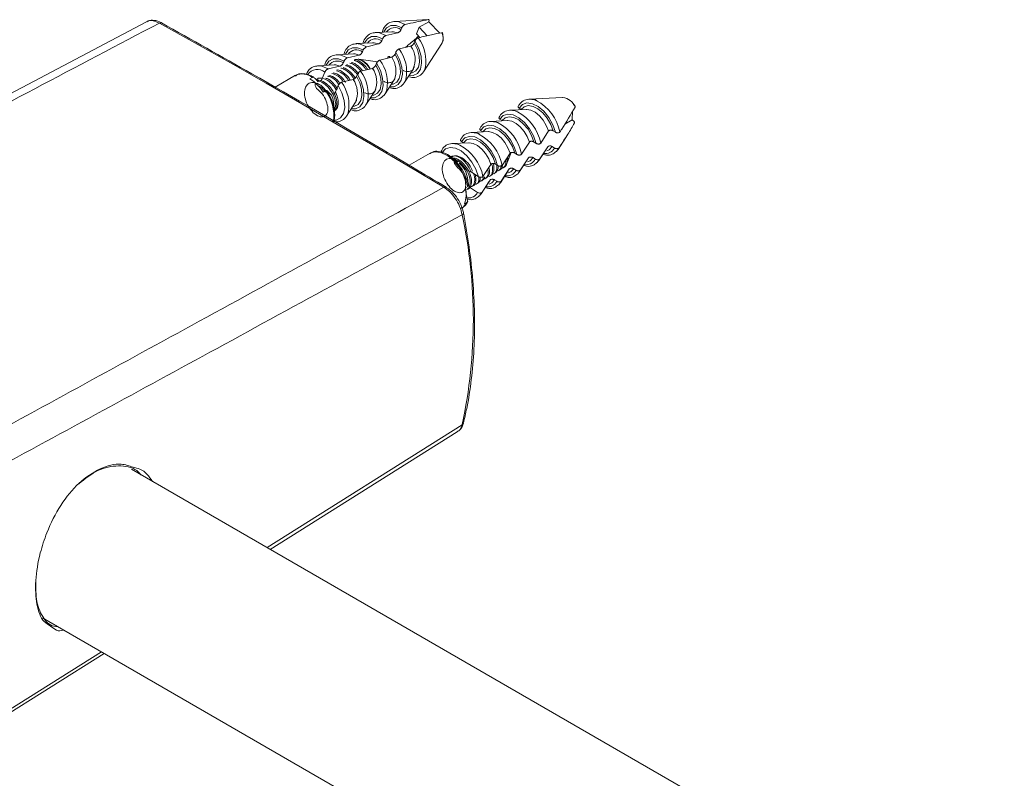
# Model space of a CAD drawing. Header units: millimetres. Extents: x 3623 to 4479, y 1534 to 2139.
# Tile 19 of 21: x 4210 to 4265, y 2044 to 2086. Entities that reach past the tile are written whole.
import ezdxf

# ---------------------------------------------------------------- set-up
doc = ezdxf.new("R2010")
doc.units = ezdxf.units.MM

# ---------------------------------------------------------------- blocks, each defined once
blk = doc.blocks.new('A$C0E9C483C')
at = {"color": 7, "linetype": 'Continuous', "lineweight": 15}
for p, q in [((59.21, 288.06), (6.07, 260.02)), ((90.27, 288.3), (86.56, 288.1)), ((89.27, 287.46), (90.33, 288.07)), ((90.32, 288.3), (90.27, 288.3)), ((90.33, 288.07), (90.34, 288.08)), ((91.57, 286.81), (90.33, 288.07)), ((86.27, 286.97), (84.44, 286.88)), ((86.91, 286.84), (85.61, 286.54)), ((87.36, 287.41), (87.28, 287.2)), ((89.27, 287.46), (88.97, 286.72)), ((90.18, 286.53), (89.27, 287.46)), ((84.15, 285.75), (82.32, 285.66)), ((85.24, 286.19), (85.15, 285.97)), ((88.74, 285.74), (88.82, 285.95)), ((88.97, 286.72), (89.35, 286.33)), ((83.12, 284.96), (83.03, 284.75)), ((84.79, 285.62), (83.49, 285.31)), ((86.62, 284.51), (86.7, 284.72)), ((87.07, 285.07), (88.37, 285.38)), ((89.76, 282.56), (91.78, 285.68)), ((82.03, 284.53), (80.2, 284.43)), ((81, 283.74), (80.91, 283.53)), ((82.66, 284.39), (81.36, 284.09)), ((84.69, 283.66), (82.63, 283.94)), ((84.95, 283.85), (86.25, 284.16)), ((79.91, 283.3), (78.08, 283.21)), ((78.88, 282.51), (78.59, 281.8)), ((80.54, 283.17), (79.24, 282.86)), ((82.83, 282.62), (84.13, 282.93)), ((84.5, 283.29), (84.58, 283.5)), ((87.64, 281.34), (88.64, 282.88)), ((75.65, 282.16), (73.39, 280.85)), ((75.74, 282.17), (75.62, 282.08)), ((77.49, 281.93), (77.23, 281.78)), ((80.7, 281.4), (82.01, 281.71)), ((82.37, 282.06), (82.46, 282.27)), ((85.52, 280.11), (86.52, 281.66)), ((78.69, 280.32), (78.95, 280.47)), ((79.08, 280.49), (79.62, 279.99)), ((80.05, 280.35), (80.34, 281.05)), ((83.4, 278.89), (84.39, 280.43)), ((79.94, 278.21), (79.83, 279.24)), ((81.27, 277.67), (82.27, 279.21)), ((105.11, 279.72), (101.41, 279.53)), ((101.12, 278.4), (99.29, 278.31)), ((100.55, 278.38), (100.31, 278.54)), ((106.15, 277.25), (106.21, 278.22)), ((99, 277.18), (97.17, 277.08)), ((98.43, 277.16), (98.18, 277.32)), ((105.36, 276.79), (106.15, 277.25)), ((106.24, 277.18), (106.15, 277.25)), ((96.88, 275.95), (95.04, 275.86)), ((96.3, 275.93), (96.06, 276.09)), ((103.56, 276.02), (102.69, 274.68)), ((104.31, 275.88), (104.07, 276.04)), ((94.18, 274.71), (93.94, 274.87)), ((104.61, 273.99), (105.45, 275.29)), ((94.76, 274.73), (92.92, 274.63)), ((101.44, 274.79), (100.57, 273.46)), ((102.19, 274.65), (101.94, 274.81)), ((102.49, 272.77), (103.33, 274.07)), ((102.59, 272.95), (103.46, 274.28)), ((103.97, 274.3), (104.21, 274.14)), ((104.71, 274.17), (104.43, 273.77)), ((90.5, 273.58), (88.18, 272.24)), ((93.53, 272.62), (92.73, 273.21)), ((99.31, 273.57), (98.44, 272.23)), ((99.02, 272.63), (99.44, 273.65)), ((99.1, 273.06), (99.02, 272.63)), ((100.06, 273.43), (99.82, 273.59)), ((100.36, 271.54), (101.21, 272.85)), ((100.46, 271.72), (101.34, 273.05)), ((101.85, 273.08), (102.09, 272.92)), ((102.59, 272.95), (102.31, 272.55)), ((97.19, 272.34), (96.32, 271.01)), ((97.94, 272.21), (97.7, 272.37)), ((97.84, 271.79), (97.8, 271.76)), ((98.24, 270.32), (99.09, 271.62)), ((98.34, 270.5), (99.22, 271.83)), ((99.73, 271.85), (99.96, 271.69)), ((100.46, 271.72), (100.19, 271.32)), ((95.82, 270.98), (95.01, 271.52)), ((96.22, 269.27), (97.1, 270.6)), ((97.61, 270.63), (97.84, 270.47)), ((98.34, 270.5), (98.07, 270.1)), ((94.65, 269.89), (94.39, 269.74)), ((94.63, 268.29), (94.41, 269.52)), ((94.56, 269.57), (94.7, 269.66)), ((94.93, 269.77), (95.72, 269.24)), ((96.12, 269.09), (96.97, 270.4)), ((96.22, 269.27), (95.95, 268.88)), ((94.28, 268), (94.54, 268.15)), ((72.84, 229.88), (93.48, 242.85)), ((374.3, 55.85), (57.55, 238.71)), ((47.74, 222.32), (361.05, 41.45)), ((41.25, 210.05), (54.54, 218.39))]:
    blk.add_line(p, q, dxfattribs=at)
at = {"color": 8, "linetype": 'Continuous', "lineweight": 15}
for p, q in [((72.5, 230.08), (94.03, 243.63)), ((49.27, 220.97), (48.66, 221.39)), ((41.77, 210.75), (54.22, 218.58))]:
    blk.add_line(p, q, dxfattribs=at)
at = {"color": 7, "linetype": 'Continuous', "lineweight": 15, "flags": 128}
for points in [[(92.01, 269.81), (88.09, 272.14), (84.17, 274.46), (80.24, 276.75), (76.32, 279.03), (72.4, 281.28), (68.47, 283.52), (64.55, 285.73), (60.63, 287.93)], [(86.56, 288.1), (87.02, 288.06), (87.73, 287.76)], [(84.44, 286.88), (84.9, 286.84), (85.61, 286.54)], [(82.32, 285.66), (82.77, 285.61), (83.49, 285.31)], [(80.2, 284.43), (80.65, 284.39), (81.36, 284.09)], [(83.86, 282.87), (83.49, 283.37), (83.02, 283.77), (82.54, 283.94), (82.16, 283.89)], [(78.08, 283.21), (78.53, 283.16), (79.24, 282.86)], [(89.94, 282.96), (89.89, 282.82), (89.76, 282.56)], [(87.82, 281.73), (87.77, 281.59), (87.64, 281.34)], [(85.7, 280.51), (85.65, 280.37), (85.52, 280.11)], [(79.83, 279.24), (79.76, 279.59), (79.62, 279.99)], [(83.58, 279.29), (83.53, 279.14), (83.4, 278.89)], [(101.41, 279.53), (102, 279.45), (102.24, 279.36)], [(99.29, 278.31), (99.88, 278.23), (100.12, 278.14)], [(104.31, 275.88), (104.03, 276.71), (103.59, 277.5), (103.03, 278.19), (102.41, 278.71), (101.77, 279.03), (101.17, 279.11), (100.67, 278.94), (100.31, 278.54)], [(100.55, 278.38), (100.88, 278.7), (101.32, 278.82), (101.84, 278.74), (102.39, 278.47), (102.93, 278.02), (103.42, 277.43), (103.8, 276.75), (104.07, 276.04)], [(103.56, 276.02), (103.31, 276.63), (102.97, 277.2), (102.55, 277.7), (102.09, 278.08), (101.61, 278.32), (101.17, 278.4), (101.12, 278.4)], [(81.46, 278.06), (81.41, 277.92), (81.27, 277.67)], [(97.17, 277.08), (97.76, 277), (98, 276.91)], [(102.19, 274.65), (101.9, 275.48), (101.47, 276.27), (100.91, 276.96), (100.29, 277.49), (99.65, 277.8), (99.05, 277.88), (98.55, 277.72), (98.18, 277.32)], [(98.43, 277.16), (98.76, 277.48), (99.2, 277.6), (99.72, 277.52), (100.27, 277.24), (100.81, 276.79), (101.29, 276.21), (101.68, 275.53), (101.94, 274.81)], [(101.44, 274.79), (101.19, 275.4), (100.85, 275.98), (100.43, 276.47), (99.97, 276.86), (99.49, 277.1), (99.04, 277.18), (99, 277.18)], [(100.06, 273.43), (99.78, 274.26), (99.35, 275.05), (98.79, 275.74), (98.17, 276.26), (97.53, 276.58), (96.93, 276.66), (96.43, 276.49), (96.06, 276.09)], [(96.3, 275.93), (96.64, 276.25), (97.08, 276.37), (97.6, 276.29), (98.15, 276.02), (98.69, 275.57), (99.17, 274.98), (99.56, 274.3), (99.82, 273.59)], [(99.31, 273.57), (99.07, 274.18), (98.73, 274.75), (98.31, 275.25), (97.84, 275.63), (97.37, 275.87), (96.92, 275.95), (96.88, 275.95)], [(97.94, 272.21), (97.66, 273.03), (97.23, 273.82), (96.67, 274.51), (96.05, 275.04), (95.41, 275.36), (94.81, 275.43), (94.31, 275.27), (93.94, 274.87)], [(94.18, 274.71), (94.52, 275.03), (94.96, 275.15), (95.48, 275.07), (96.03, 274.79), (96.57, 274.34), (97.05, 273.76), (97.44, 273.08), (97.7, 272.37)], [(95.04, 275.86), (95.64, 275.78), (95.88, 275.69)], [(95.82, 270.98), (95.54, 271.81), (95.1, 272.6), (94.55, 273.29), (93.92, 273.82), (93.29, 274.13), (92.69, 274.21), (92.19, 274.04), (91.82, 273.64)], [(92.92, 274.63), (93.51, 274.55), (93.76, 274.46)], [(97.19, 272.34), (96.95, 272.95), (96.61, 273.53), (96.19, 274.03), (95.72, 274.41), (95.25, 274.65), (94.8, 274.73), (94.76, 274.73)], [(98.97, 272.54), (98.98, 272.55), (99.08, 273.04)], [(92.25, 269.83), (92.25, 269.83), (92.26, 269.82)]]:
    blk.add_lwpolyline(points, dxfattribs=at)
at = {"color": 8, "linetype": 'Continuous', "lineweight": 15, "flags": 128}
for points in [[(87.36, 287.41), (86.73, 287.65), (86.16, 287.65), (85.69, 287.41), (85.38, 286.95), (85.37, 286.93)], [(86.91, 286.84), (86.45, 286.97), (86.27, 286.97)], [(85.24, 286.19), (84.61, 286.43), (84.04, 286.43), (83.57, 286.19), (83.26, 285.73), (83.25, 285.7)], [(84.79, 285.62), (84.33, 285.74), (84.15, 285.75)], [(88.14, 282.12), (88.61, 282.13), (89.09, 282.37), (89.42, 282.84), (89.55, 283.5), (89.5, 284.28), (89.24, 285.12), (88.82, 285.95)], [(88.74, 285.74), (89.09, 285.02), (89.29, 284.29), (89.33, 283.62), (89.21, 283.05), (88.93, 282.64), (88.52, 282.42), (88.32, 282.39)], [(83.12, 284.96), (82.49, 285.2), (81.91, 285.21), (81.45, 284.96), (81.14, 284.5), (81.13, 284.48)], [(86.02, 280.9), (86.49, 280.9), (86.97, 281.14), (87.3, 281.61), (87.43, 282.27), (87.37, 283.06), (87.12, 283.9), (86.7, 284.72)], [(81, 283.74), (80.37, 283.98), (79.79, 283.98), (79.33, 283.74), (79.01, 283.28), (79.01, 283.25)], [(82.66, 284.39), (82.21, 284.52), (82.03, 284.53)], [(86.62, 284.51), (86.96, 283.8), (87.17, 283.07), (87.21, 282.39), (87.09, 281.82), (86.81, 281.41), (86.4, 281.2), (86.2, 281.17)], [(80.54, 283.17), (80.08, 283.3), (79.91, 283.3)], [(83.9, 279.67), (84.37, 279.68), (84.85, 279.92), (85.17, 280.39), (85.31, 281.05), (85.25, 281.83), (85, 282.68), (84.58, 283.5)], [(84.5, 283.29), (84.84, 282.57), (85.05, 281.84), (85.09, 281.17), (84.97, 280.6), (84.69, 280.19), (84.28, 279.97), (84.08, 279.94)], [(78.11, 281.84), (78.26, 281.86), (78.59, 281.8)], [(81.78, 278.45), (82.25, 278.45), (82.73, 278.69), (83.05, 279.16), (83.19, 279.82), (83.13, 280.61), (82.88, 281.45), (82.46, 282.27)], [(82.37, 282.06), (82.72, 281.35), (82.93, 280.62), (82.97, 279.94), (82.85, 279.37), (82.57, 278.96), (82.16, 278.75), (81.96, 278.72)], [(79.89, 277.2), (80.13, 277.23), (80.61, 277.47), (80.93, 277.94), (81.07, 278.6), (81.01, 279.38), (80.76, 280.23), (80.34, 281.05)], [(80.05, 280.35), (80.24, 279.88), (80.34, 279.41), (80.35, 278.99), (80.26, 278.62), (80.09, 278.35), (79.93, 278.23)], [(103.97, 274.3), (103.64, 273.96), (103.35, 273.84)], [(94.65, 269.89), (94.34, 270.87), (93.84, 271.83), (93.18, 272.66), (92.44, 273.29), (91.68, 273.66), (90.97, 273.74), (90.5, 273.58)], [(92.75, 273.19), (92.88, 273.25), (93.18, 273.28), (93.52, 273.2), (93.87, 273.02), (94.21, 272.74), (94.53, 272.38), (94.8, 271.97), (95.01, 271.52)], [(101.85, 273.08), (101.52, 272.73), (101.23, 272.62)], [(99.73, 271.85), (99.4, 271.51), (99.11, 271.39)], [(97.61, 270.63), (97.28, 270.29), (96.99, 270.17)], [(94.93, 269.77), (94.68, 269.61), (94.6, 269.58)], [(94, 267.52), (94.14, 267.62), (94.54, 268.15)], [(94.03, 266.78), (94.09, 266.82), (94.13, 266.87), (94.16, 266.91), (94.17, 266.95), (94.17, 266.97)]]:
    blk.add_lwpolyline(points, dxfattribs=at)
at = {"color": 8, "linetype": 'Continuous', "lineweight": 15}
for centre, radius, start, end in [((60.76, 287.72), 0.246, 65.4355, 123.2781), ((86.61, 286.28), 1.14, 54.1944, 144.079), ((90.51, 286.29), 1.41, 334.3661, 23.8917), ((84.49, 285.05), 1.14, 54.1944, 144.079), ((85.81, 283.78), 4.21, 348.7594, 36.6812), ((82.37, 283.83), 1.14, 54.1944, 144.079), ((83.69, 282.56), 4.21, 348.7594, 36.6812), ((86.25, 283.89), 2.59, 337.0664, 35.0851), ((80.25, 282.6), 1.14, 54.1944, 144.079), ((81.57, 281.33), 4.21, 348.7594, 36.6812), ((84.13, 282.67), 2.59, 337.0664, 35.0851), ((78.06, 281.51), 1.3, 50.7412, 145.3097), ((79.45, 280.11), 4.21, 348.7594, 36.6812), ((82.01, 281.44), 2.59, 337.0664, 35.0851), ((76.39, 280.55), 1.76, 51.4483, 114.6566), ((77.33, 278.88), 4.21, 348.7594, 36.6812), ((79.88, 280.22), 2.59, 337.0664, 35.0851), ((75.27, 277.72), 4.59, 352.4551, 36.7348), ((99.91, 274.95), 4.99, 11.0992, 62.1473), ((97.79, 273.72), 4.99, 11.0992, 62.1473), ((95.67, 272.5), 4.99, 11.0992, 62.1473), ((93.54, 271.27), 4.99, 11.0992, 62.1473), ((91.42, 270.05), 4.99, 11.0992, 62.1473), ((103.21, 274.64), 1.12, 258.7442, 333.4109), ((101.09, 273.42), 1.12, 258.7442, 333.4109), ((98.97, 272.19), 1.12, 258.7442, 333.4109), ((92.15, 269.61), 0.241, 64.6085, 123.8716), ((96.85, 270.97), 1.12, 258.7442, 333.4109), ((94.74, 269.73), 1.1, 265.4125, 333.812)]:
    blk.add_arc(centre, radius, start, end, dxfattribs=at)
at = {"color": 7, "linetype": 'Continuous', "lineweight": 15}
for centre, radius, start, end in [((82.05, 281.97), 2.05, 26.4404, 74.874), ((74.54, 277.64), 4.94, 32.7883, 56.978), ((74.74, 277.54), 5.24, 7.9246, 34.2265), ((104.91, 278.05), 1.68, 21.3394, 82.9906), ((89.38, 268.88), 5.47, 12.0989, 52.2083), ((91.73, 270.26), 2.97, 23.0207, 48.6474), ((91.52, 269.04), 2.95, 339.5148, 13.7573), ((40.32, 255.21), 54.94, 347.8384, 12.1616), ((93.89, 243.88), 0.28, 298.6778, 345.0374)]:
    blk.add_arc(centre, radius, start, end, dxfattribs=at)
for points, knots in [([(60.63, 287.93), (51.46, 283.1), (33.74, 273.76), (16.03, 264.4), (7.48, 259.89)], [0, 0, 0, 0, 0.517097, 1, 1, 1, 1]), ([(60.63, 287.93), (60.39, 288.03), (59.92, 288.23), (59.43, 288.23), (59.25, 288.08), (59.22, 288.05)], [0, 0, 0, 0, 0.455831, 0.911661, 1, 1, 1, 1]), ([(60.86, 287.94), (60.85, 287.95), (60.59, 288.12), (60.1, 288.24), (59.56, 288.27), (59.37, 288.14), (59.36, 288.13)], [0, 0, 0, 0, 0.029111, 0.536168, 0.957323, 1, 1, 1, 1]), ([(92.25, 269.83), (89.79, 271.29), (82.65, 275.54), (72.18, 281.6), (64.18, 286.08), (60.86, 287.95)], [0, 0, 0, 0, 0.235416, 0.682704, 1, 1, 1, 1]), ([(86.63, 288.1), (86.43, 288.08), (86.01, 288.04), (85.52, 287.61), (85.26, 287.21), (85.24, 286.94), (85.23, 286.92)], [0, 0, 0, 0, 0.300753, 0.643202, 0.977507, 1, 1, 1, 1]), ([(90.32, 288.3), (89.57, 288.16), (88.72, 288), (87.83, 287.79), (87.73, 287.76)], [0, 0, 0, 0, 0.889111, 1, 1, 1, 1]), ([(90.34, 288.08), (90.34, 288.1), (90.37, 288.16), (90.39, 288.25), (90.36, 288.29), (90.33, 288.3), (90.32, 288.3)], [0, 0, 0, 0, 0.1338231, 0.6205585, 0.8724515, 1, 1, 1, 1]), ([(84.51, 286.87), (84.31, 286.85), (83.88, 286.81), (83.4, 286.38), (83.14, 285.98), (83.11, 285.71), (83.11, 285.7)], [0, 0, 0, 0, 0.300753, 0.643202, 0.977507, 1, 1, 1, 1]), ([(86.91, 286.84), (86.91, 286.84), (86.93, 286.85), (86.97, 286.86), (87.04, 286.91), (87.11, 286.97), (87.18, 287.04), (87.24, 287.12), (87.27, 287.17), (87.28, 287.2), (87.28, 287.2)], [0, 0, 0, 0, 0.010379, 0.174982, 0.324273, 0.471756, 0.629145, 0.803261, 0.994181, 1, 1, 1, 1]), ([(87.73, 287.76), (87.72, 287.76), (87.7, 287.75), (87.65, 287.73), (87.59, 287.69), (87.52, 287.62), (87.45, 287.55), (87.39, 287.48), (87.37, 287.43), (87.36, 287.41)], [0, 0, 0, 0, 0.084723, 0.179846, 0.339853, 0.499735, 0.663167, 0.835662, 1, 1, 1, 1]), ([(89.19, 286.3), (89.68, 286.42), (90.58, 286.64), (91.42, 286.79), (91.8, 286.86)], [0, 0, 0, 0, 0.551069, 1, 1, 1, 1]), ([(91.89, 286.61), (91.89, 286.64), (91.89, 286.74), (91.85, 286.85), (91.82, 286.92)], [0, 0, 0, 0, 0.293419, 1, 1, 1, 1]), ([(84.79, 285.62), (84.79, 285.62), (84.81, 285.62), (84.85, 285.64), (84.92, 285.69), (84.99, 285.75), (85.06, 285.82), (85.12, 285.9), (85.14, 285.95), (85.15, 285.97), (85.15, 285.97)], [0, 0, 0, 0, 0.010379, 0.174981, 0.324275, 0.471756, 0.629147, 0.803261, 0.994181, 1, 1, 1, 1]), ([(85.61, 286.54), (85.6, 286.53), (85.58, 286.53), (85.53, 286.51), (85.47, 286.46), (85.39, 286.4), (85.33, 286.33), (85.27, 286.25), (85.25, 286.21), (85.24, 286.19)], [0, 0, 0, 0, 0.084726, 0.179846, 0.339854, 0.499735, 0.663165, 0.835661, 1, 1, 1, 1]), ([(87.77, 285.24), (87.89, 285.34), (88.37, 285.74), (88.86, 286.16), (89.21, 286.47)], [0, 0, 0, 0, 0.256084, 1, 1, 1, 1]), ([(88.74, 285.74), (88.73, 285.73), (88.72, 285.69), (88.67, 285.62), (88.59, 285.53), (88.51, 285.46), (88.44, 285.41), (88.39, 285.39), (88.37, 285.38), (88.37, 285.38)], [0, 0, 0, 0, 0.097282, 0.29266, 0.486376, 0.666659, 0.828903, 0.980059, 1, 1, 1, 1]), ([(88.82, 285.95), (88.84, 285.97), (88.86, 286.02), (88.92, 286.1), (89, 286.18), (89.07, 286.24), (89.13, 286.27), (89.17, 286.29), (89.19, 286.3), (89.19, 286.3)], [0, 0, 0, 0, 0.183494, 0.373189, 0.554243, 0.724891, 0.820724, 0.983014, 1, 1, 1, 1]), ([(91.78, 285.71), (91.8, 285.74), (91.9, 285.87), (91.96, 286.18), (91.91, 286.47), (91.89, 286.61)], [0, 0, 0, 0, 0.130448, 0.572675, 1, 1, 1, 1]), ([(82.39, 285.65), (82.19, 285.63), (81.76, 285.59), (81.28, 285.16), (81.02, 284.76), (80.99, 284.49), (80.99, 284.47)], [0, 0, 0, 0, 0.300753, 0.643202, 0.977507, 1, 1, 1, 1]), ([(82.66, 284.39), (82.67, 284.39), (82.68, 284.4), (82.73, 284.41), (82.8, 284.46), (82.87, 284.52), (82.94, 284.59), (82.99, 284.67), (83.02, 284.72), (83.03, 284.75), (83.03, 284.75)], [0, 0, 0, 0, 0.010379, 0.174981, 0.324275, 0.471756, 0.629147, 0.803261, 0.994181, 1, 1, 1, 1]), ([(83.49, 285.31), (83.48, 285.31), (83.46, 285.3), (83.41, 285.28), (83.35, 285.24), (83.27, 285.17), (83.21, 285.1), (83.15, 285.03), (83.13, 284.98), (83.12, 284.96)], [0, 0, 0, 0, 0.084723, 0.179843, 0.339854, 0.499736, 0.663166, 0.835661, 1, 1, 1, 1]), ([(86.7, 284.72), (86.71, 284.75), (86.74, 284.79), (86.8, 284.88), (86.88, 284.96), (86.95, 285.01), (87.01, 285.05), (87.05, 285.07), (87.07, 285.07), (87.07, 285.07)], [0, 0, 0, 0, 0.183494, 0.373192, 0.554246, 0.724891, 0.820723, 0.983017, 1, 1, 1, 1]), ([(80.27, 284.42), (80.07, 284.41), (79.64, 284.36), (79.16, 283.94), (78.9, 283.53), (78.87, 283.26), (78.87, 283.25)], [0, 0, 0, 0, 0.3007527, 0.6432021, 0.9775069, 1, 1, 1, 1]), ([(80.54, 283.17), (80.54, 283.17), (80.56, 283.17), (80.61, 283.19), (80.68, 283.24), (80.75, 283.3), (80.81, 283.37), (80.87, 283.45), (80.9, 283.5), (80.91, 283.52), (80.91, 283.53)], [0, 0, 0, 0, 0.010379, 0.174981, 0.324275, 0.471755, 0.629146, 0.803262, 0.994181, 1, 1, 1, 1]), ([(81.36, 284.09), (81.35, 284.09), (81.33, 284.08), (81.29, 284.06), (81.23, 284.01), (81.15, 283.95), (81.08, 283.88), (81.03, 283.8), (81.01, 283.76), (81, 283.74)], [0, 0, 0, 0, 0.084723, 0.179843, 0.339851, 0.499736, 0.663166, 0.835661, 1, 1, 1, 1]), ([(81.8, 283.58), (81.85, 283.57), (82.04, 283.53), (82.38, 283.33), (82.74, 283.03), (82.94, 282.78), (83.02, 282.67)], [0, 0, 0, 0, 0.139401, 0.453251, 0.767175, 1, 1, 1, 1]), ([(82.12, 283.78), (82.15, 283.78), (82.35, 283.77), (82.75, 283.51), (83.19, 283.15), (83.37, 282.85), (83.43, 282.77)], [0, 0, 0, 0, 0.0671585, 0.4517163, 0.8362442, 1, 1, 1, 1]), ([(82.17, 283.87), (82.23, 283.87), (82.45, 283.86), (82.89, 283.6), (83.33, 283.23), (83.51, 282.94), (83.57, 282.85)], [0, 0, 0, 0, 0.130628, 0.4903, 0.849947, 1, 1, 1, 1]), ([(84.58, 283.5), (84.59, 283.52), (84.62, 283.57), (84.68, 283.65), (84.76, 283.73), (84.83, 283.79), (84.89, 283.83), (84.92, 283.84), (84.94, 283.85), (84.95, 283.85)], [0, 0, 0, 0, 0.183495, 0.373191, 0.554246, 0.724894, 0.820726, 0.983017, 1, 1, 1, 1]), ([(86.02, 284.12), (86.02, 284.12), (86.03, 284.15), (86.04, 284.19), (86.02, 284.23), (85.99, 284.24), (85.94, 284.23), (85.87, 284.2), (85.83, 284.16), (85.8, 284.14)], [0, 0, 0, 0, 0.011376, 0.207257, 0.407021, 0.550453, 0.702583, 0.855024, 1, 1, 1, 1]), ([(86.62, 284.51), (86.61, 284.5), (86.59, 284.46), (86.55, 284.39), (86.47, 284.3), (86.39, 284.23), (86.31, 284.18), (86.27, 284.16), (86.25, 284.16), (86.25, 284.16)], [0, 0, 0, 0, 0.097281, 0.292661, 0.486377, 0.666662, 0.8289, 0.980062, 1, 1, 1, 1]), ([(78.15, 283.2), (77.95, 283.18), (77.53, 283.13), (77.06, 282.77), (76.9, 282.4), (76.84, 282.25)], [0, 0, 0, 0, 0.341813, 0.731015, 1, 1, 1, 1]), ([(79.24, 282.86), (79.23, 282.86), (79.21, 282.85), (79.17, 282.83), (79.1, 282.79), (79.03, 282.73), (78.96, 282.65), (78.91, 282.58), (78.89, 282.53), (78.88, 282.51)], [0, 0, 0, 0, 0.084726, 0.179846, 0.339853, 0.499738, 0.663166, 0.835662, 1, 1, 1, 1]), ([(79.79, 282.45), (79.97, 282.4), (80.36, 282.28), (80.88, 281.83), (81.09, 281.46), (81.16, 281.36)], [0, 0, 0, 0, 0.361746, 0.815024, 1, 1, 1, 1]), ([(80.15, 282.67), (80.36, 282.59), (80.79, 282.43), (81.3, 281.96), (81.47, 281.64), (81.5, 281.59)], [0, 0, 0, 0, 0.437644, 0.898931, 1, 1, 1, 1]), ([(80.19, 282.77), (80.21, 282.77), (80.43, 282.79), (80.93, 282.47), (81.45, 282.04), (81.63, 281.7), (81.67, 281.63)], [0, 0, 0, 0, 0.044728, 0.465651, 0.886572, 1, 1, 1, 1]), ([(80.64, 282.96), (80.67, 282.95), (80.82, 282.93), (81.13, 282.77), (81.53, 282.47), (81.86, 282.12), (82.02, 281.85), (82.09, 281.75)], [0, 0, 0, 0, 0.050331, 0.307305, 0.564379, 0.821405, 1, 1, 1, 1]), ([(80.89, 283.01), (81.02, 282.96), (81.28, 282.86), (81.67, 282.55), (81.98, 282.23), (82.12, 282), (82.17, 281.93)], [0, 0, 0, 0, 0.272863, 0.566201, 0.859483, 1, 1, 1, 1]), ([(81.14, 283.23), (81.17, 283.23), (81.34, 283.2), (81.65, 283.03), (82.05, 282.72), (82.31, 282.45), (82.41, 282.29), (82.42, 282.28)], [0, 0, 0, 0, 0.083086, 0.382727, 0.682265, 0.981903, 1, 1, 1, 1]), ([(81.28, 283.31), (81.31, 283.31), (81.48, 283.28), (81.8, 283.11), (82.19, 282.8), (82.47, 282.51), (82.58, 282.33), (82.6, 282.3)], [0, 0, 0, 0, 0.079181, 0.368153, 0.657025, 0.945996, 1, 1, 1, 1]), ([(81.63, 283.5), (81.69, 283.49), (81.89, 283.45), (82.24, 283.24), (82.59, 282.96), (82.77, 282.72), (82.85, 282.63)], [0, 0, 0, 0, 0.1621714, 0.4788469, 0.7955934, 1, 1, 1, 1]), ([(82.46, 282.27), (82.47, 282.3), (82.5, 282.34), (82.56, 282.43), (82.64, 282.51), (82.71, 282.56), (82.77, 282.6), (82.8, 282.62), (82.82, 282.62), (82.83, 282.62)], [0, 0, 0, 0, 0.183495, 0.373193, 0.554248, 0.724893, 0.820726, 0.98302, 1, 1, 1, 1]), ([(84.5, 283.29), (84.49, 283.28), (84.47, 283.24), (84.43, 283.17), (84.35, 283.08), (84.27, 283.01), (84.19, 282.96), (84.15, 282.94), (84.13, 282.93), (84.13, 282.93)], [0, 0, 0, 0, 0.097281, 0.29266, 0.486377, 0.666659, 0.8289, 0.980059, 1, 1, 1, 1]), ([(88.73, 283.12), (88.72, 283.09), (88.68, 282.86), (88.46, 282.66), (88.11, 282.53), (87.73, 282.59), (87.53, 282.69), (87.51, 282.7)], [0, 0, 0, 0, 0.058738, 0.359045, 0.680936, 0.969388, 1, 1, 1, 1]), ([(88.21, 282), (88.3, 281.97), (88.62, 281.87), (89.15, 282), (89.69, 282.36), (89.87, 282.79), (89.96, 283)], [0, 0, 0, 0, 0.119895, 0.406285, 0.710556, 1, 1, 1, 1]), ([(77.67, 281.92), (77.54, 282), (77.14, 282.23), (76.52, 282.37), (75.98, 282.35), (75.77, 282.2), (75.74, 282.17)], [0, 0, 0, 0, 0.201131, 0.587253, 0.92712, 1, 1, 1, 1]), ([(77.79, 281.32), (77.79, 281.13), (77.79, 280.8), (78.65, 280.14), (79.06, 279.32), (79.26, 278.52), (79.15, 277.88), (78.78, 277.54), (78.22, 277.58), (77.59, 277.99), (77.04, 278.7), (76.68, 279.55), (76.59, 280.39), (76.79, 281.05), (77.26, 281.4), (77.89, 281.37), (78.53, 281.03), (78.85, 280.64), (78.98, 280.48)], [0, 0, 0, 0, 0.0780645, 0.1408779, 0.2036916, 0.2665061, 0.3293217, 0.3921362, 0.4549504, 0.5177633, 0.5805768, 0.6433912, 0.7062068, 0.7690213, 0.8318354, 0.8946488, 0.9574624, 1, 1, 1, 1]), ([(77.62, 281.96), (77.61, 281.96), (77.59, 281.97), (77.54, 281.96), (77.51, 281.94), (77.49, 281.93)], [0, 0, 0, 0, 0.417139, 0.671654, 1, 1, 1, 1]), ([(78.15, 281.44), (78.06, 281.54), (77.9, 281.73), (77.7, 281.89), (77.62, 281.96)], [0, 0, 0, 0, 0.555879, 1, 1, 1, 1]), ([(77.93, 281.64), (78.12, 281.63), (78.52, 281.62), (79.2, 281.16), (79.78, 280.46), (80.16, 279.62), (80.24, 278.87), (80.11, 278.37), (79.89, 278.29), (79.83, 278.27)], [0, 0, 0, 0, 0.143843, 0.301848, 0.459852, 0.617857, 0.775861, 0.933864, 1, 1, 1, 1]), ([(77.98, 281.71), (78.09, 281.78), (78.36, 281.93), (78.97, 281.76), (79.65, 281.29), (79.98, 280.8), (80.14, 280.56)], [0, 0, 0, 0, 0.183463, 0.461886, 0.74031, 1, 1, 1, 1]), ([(78.08, 281.51), (78.18, 281.51), (78.48, 281.49), (79.06, 281.07), (79.64, 280.37), (80.01, 279.55), (80.12, 278.83), (79.98, 278.55), (79.92, 278.43)], [0, 0, 0, 0, 0.086355, 0.280049, 0.473746, 0.667442, 0.861136, 1, 1, 1, 1]), ([(78.42, 281.57), (78.43, 281.58), (78.48, 281.62), (78.53, 281.7), (78.57, 281.77), (78.59, 281.8), (78.59, 281.8)], [0, 0, 0, 0, 0.1367836, 0.5352951, 0.9388276, 1, 1, 1, 1]), ([(78.93, 281.84), (78.99, 281.83), (79.27, 281.78), (79.8, 281.35), (80.13, 280.87), (80.28, 280.64)], [0, 0, 0, 0, 0.129333, 0.578028, 1, 1, 1, 1]), ([(79.17, 282.07), (79.3, 282.04), (79.66, 281.95), (80.14, 281.57), (80.36, 281.22), (80.43, 281.12)], [0, 0, 0, 0, 0.310048, 0.806588, 1, 1, 1, 1]), ([(79.33, 282.14), (79.46, 282.11), (79.8, 282.03), (80.27, 281.66), (80.49, 281.32), (80.55, 281.23)], [0, 0, 0, 0, 0.303883, 0.820198, 1, 1, 1, 1]), ([(79.66, 282.37), (79.83, 282.31), (80.22, 282.19), (80.69, 281.8), (80.88, 281.49), (80.91, 281.45)], [0, 0, 0, 0, 0.398959, 0.906166, 1, 1, 1, 1]), ([(80.34, 281.05), (80.35, 281.07), (80.37, 281.12), (80.44, 281.2), (80.52, 281.28), (80.58, 281.34), (80.65, 281.38), (80.68, 281.39), (80.7, 281.4), (80.7, 281.4)], [0, 0, 0, 0, 0.183494, 0.373192, 0.554246, 0.724891, 0.820723, 0.983017, 1, 1, 1, 1]), ([(82.37, 282.06), (82.37, 282.05), (82.35, 282.01), (82.3, 281.94), (82.23, 281.85), (82.15, 281.78), (82.07, 281.73), (82.03, 281.71), (82.01, 281.71), (82.01, 281.71)], [0, 0, 0, 0, 0.097281, 0.29266, 0.486377, 0.666659, 0.8289, 0.980059, 1, 1, 1, 1]), ([(86.61, 281.9), (86.6, 281.86), (86.56, 281.63), (86.33, 281.43), (85.98, 281.31), (85.61, 281.37), (85.41, 281.47), (85.39, 281.48)], [0, 0, 0, 0, 0.058738, 0.359045, 0.680936, 0.969388, 1, 1, 1, 1]), ([(86.09, 280.78), (86.18, 280.75), (86.5, 280.65), (87.02, 280.77), (87.57, 281.13), (87.75, 281.56), (87.84, 281.77)], [0, 0, 0, 0, 0.1198951, 0.4062849, 0.7105555, 1, 1, 1, 1]), ([(78.11, 281.03), (78.22, 280.98), (78.53, 280.83), (78.78, 280.5), (78.94, 280.29)], [0, 0, 0, 0, 0.366078, 1, 1, 1, 1]), ([(78.95, 280.47), (78.96, 280.47), (78.98, 280.48), (79.02, 280.5), (79.06, 280.5), (79.07, 280.49), (79.08, 280.49)], [0, 0, 0, 0, 0.143051, 0.35299, 0.744792, 1, 1, 1, 1]), ([(80.05, 280.35), (80.05, 280.35), (80.04, 280.32), (80.01, 280.26), (79.95, 280.17), (79.9, 280.13), (79.89, 280.12)], [0, 0, 0, 0, 0.023863, 0.430284, 0.858001, 1, 1, 1, 1]), ([(84.49, 280.67), (84.48, 280.64), (84.44, 280.41), (84.21, 280.21), (83.86, 280.08), (83.49, 280.14), (83.29, 280.25), (83.27, 280.25)], [0, 0, 0, 0, 0.058738, 0.359045, 0.680936, 0.969388, 1, 1, 1, 1]), ([(83.96, 279.55), (84.06, 279.52), (84.38, 279.42), (84.9, 279.55), (85.44, 279.91), (85.63, 280.34), (85.72, 280.55)], [0, 0, 0, 0, 0.1198951, 0.4062849, 0.7105555, 1, 1, 1, 1]), ([(81.84, 278.33), (81.94, 278.3), (82.26, 278.2), (82.78, 278.32), (83.32, 278.68), (83.51, 279.11), (83.59, 279.32)], [0, 0, 0, 0, 0.119895, 0.406285, 0.710556, 1, 1, 1, 1]), ([(82.37, 279.45), (82.36, 279.41), (82.34, 279.27), (82.27, 279.22), (82.22, 279.18)], [0, 0, 0, 0, 0.281189, 1, 1, 1, 1]), ([(102.31, 279.35), (102.3, 279.35), (102.05, 279.51), (101.55, 279.56), (100.88, 279.46), (100.43, 279.12), (100.26, 278.81), (100.2, 278.71)], [0, 0, 0, 0, 0.002777, 0.306655, 0.571204, 0.851852, 1, 1, 1, 1]), ([(79.72, 277.1), (79.82, 277.07), (80.14, 276.97), (80.66, 277.1), (81.2, 277.46), (81.38, 277.89), (81.47, 278.1)], [0, 0, 0, 0, 0.119895, 0.406285, 0.710556, 1, 1, 1, 1]), ([(79.86, 277.11), (79.91, 277.3), (80, 277.65), (79.94, 278.08), (79.91, 278.27)], [0, 0, 0, 0, 0.544896, 1, 1, 1, 1]), ([(100.18, 278.12), (100.18, 278.13), (99.92, 278.28), (99.43, 278.34), (98.76, 278.24), (98.31, 277.9), (98.14, 277.59), (98.08, 277.48)], [0, 0, 0, 0, 0.002777, 0.306655, 0.571204, 0.851852, 1, 1, 1, 1]), ([(100.31, 278.54), (100.3, 278.54), (100.27, 278.56), (100.23, 278.61), (100.2, 278.68), (100.21, 278.73), (100.22, 278.75)], [0, 0, 0, 0, 0.024804, 0.360151, 0.689332, 1, 1, 1, 1]), ([(106.48, 278.66), (106.01, 277.84), (105.48, 276.91), (104.87, 276.01), (104.81, 275.91)], [0, 0, 0, 0, 0.889111, 1, 1, 1, 1]), ([(106.28, 278.96), (106.3, 278.95), (106.37, 278.9), (106.46, 278.81), (106.49, 278.72), (106.48, 278.68), (106.48, 278.66)], [0, 0, 0, 0, 0.133831, 0.620553, 0.872448, 1, 1, 1, 1]), ([(98.06, 276.9), (98.06, 276.9), (97.8, 277.06), (97.31, 277.12), (96.64, 277.01), (96.19, 276.67), (96.02, 276.36), (95.96, 276.26)], [0, 0, 0, 0, 0.002777, 0.306655, 0.571204, 0.851852, 1, 1, 1, 1]), ([(98.18, 277.32), (98.18, 277.32), (98.15, 277.34), (98.11, 277.38), (98.08, 277.46), (98.09, 277.5), (98.1, 277.52)], [0, 0, 0, 0, 0.0248043, 0.3601513, 0.6893358, 1, 1, 1, 1]), ([(106.41, 276.91), (106.41, 276.91), (106.42, 276.93), (106.42, 276.95), (106.41, 277.01), (106.37, 277.09), (106.29, 277.15), (106.24, 277.18)], [0, 0, 0, 0, 0.0256024, 0.1950879, 0.2472532, 0.5649136, 1, 1, 1, 1]), ([(96.06, 276.09), (96.06, 276.1), (96.03, 276.12), (95.99, 276.16), (95.96, 276.23), (95.97, 276.28), (95.98, 276.3)], [0, 0, 0, 0, 0.024804, 0.360151, 0.689336, 1, 1, 1, 1]), ([(103.56, 276.02), (103.56, 276.02), (103.57, 276.04), (103.61, 276.07), (103.68, 276.1), (103.77, 276.12), (103.87, 276.11), (103.97, 276.09), (104.04, 276.06), (104.07, 276.04), (104.07, 276.04)], [0, 0, 0, 0, 0.010377, 0.17498, 0.324273, 0.471753, 0.629151, 0.803258, 0.994193, 1, 1, 1, 1]), ([(104.71, 274.17), (105.04, 274.67), (105.66, 275.57), (106.17, 276.49), (106.41, 276.91)], [0, 0, 0, 0, 0.551069, 1, 1, 1, 1]), ([(95.94, 275.68), (95.94, 275.68), (95.68, 275.84), (95.19, 275.89), (94.51, 275.79), (94.07, 275.45), (93.9, 275.14), (93.84, 275.03)], [0, 0, 0, 0, 0.0027772, 0.3066549, 0.5712037, 0.8518525, 1, 1, 1, 1]), ([(93.94, 274.87), (93.94, 274.87), (93.91, 274.89), (93.87, 274.93), (93.84, 275.01), (93.85, 275.05), (93.86, 275.07)], [0, 0, 0, 0, 0.024804, 0.360149, 0.689333, 1, 1, 1, 1]), ([(101.44, 274.79), (101.44, 274.79), (101.45, 274.81), (101.49, 274.85), (101.56, 274.88), (101.65, 274.89), (101.75, 274.89), (101.85, 274.86), (101.92, 274.83), (101.94, 274.82), (101.94, 274.81)], [0, 0, 0, 0, 0.010377, 0.17498, 0.324275, 0.471756, 0.629148, 0.803258, 0.994193, 1, 1, 1, 1]), ([(104.81, 275.91), (104.8, 275.9), (104.79, 275.88), (104.74, 275.85), (104.67, 275.82), (104.58, 275.8), (104.48, 275.81), (104.38, 275.84), (104.33, 275.86), (104.31, 275.88)], [0, 0, 0, 0, 0.084721, 0.179844, 0.339852, 0.499731, 0.663163, 0.835661, 1, 1, 1, 1]), ([(91.71, 273.68), (91.61, 273.71), (91.28, 273.82), (90.81, 273.77), (90.54, 273.57), (90.43, 273.49)], [0, 0, 0, 0, 0.210044, 0.698195, 1, 1, 1, 1]), ([(93.82, 274.45), (93.82, 274.45), (93.56, 274.61), (93.07, 274.67), (92.39, 274.56), (91.95, 274.22), (91.78, 273.91), (91.72, 273.81)], [0, 0, 0, 0, 0.002777, 0.306655, 0.571204, 0.851852, 1, 1, 1, 1]), ([(91.82, 273.64), (91.82, 273.65), (91.79, 273.67), (91.74, 273.71), (91.71, 273.78), (91.73, 273.83), (91.74, 273.85)], [0, 0, 0, 0, 0.024804, 0.360151, 0.689332, 1, 1, 1, 1]), ([(102.69, 274.68), (102.68, 274.67), (102.66, 274.65), (102.62, 274.62), (102.55, 274.59), (102.46, 274.58), (102.36, 274.59), (102.26, 274.61), (102.21, 274.64), (102.19, 274.65)], [0, 0, 0, 0, 0.084721, 0.179841, 0.339849, 0.499731, 0.663166, 0.83566, 1, 1, 1, 1]), ([(102.93, 273.46), (103.07, 273.42), (103.42, 273.3), (103.96, 273.39), (104.25, 273.64), (104.39, 273.76)], [0, 0, 0, 0, 0.2393, 0.648028, 1, 1, 1, 1]), ([(103.97, 274.3), (103.95, 274.31), (103.91, 274.34), (103.82, 274.37), (103.7, 274.38), (103.6, 274.37), (103.52, 274.33), (103.48, 274.3), (103.46, 274.28), (103.46, 274.28)], [0, 0, 0, 0, 0.097278, 0.292653, 0.486369, 0.666653, 0.828899, 0.980056, 1, 1, 1, 1]), ([(104.21, 274.14), (104.24, 274.13), (104.29, 274.09), (104.4, 274.07), (104.51, 274.07), (104.59, 274.09), (104.66, 274.12), (104.69, 274.15), (104.71, 274.17), (104.71, 274.17)], [0, 0, 0, 0, 0.18349, 0.373196, 0.554249, 0.724889, 0.820722, 0.98302, 1, 1, 1, 1]), ([(93.22, 272.75), (93.14, 272.85), (92.82, 273.19), (92.29, 273.53), (91.87, 273.64), (91.71, 273.68)], [0, 0, 0, 0, 0.184053, 0.685369, 1, 1, 1, 1]), ([(93.13, 272.92), (93.12, 272.71), (93.11, 272.34), (93.95, 271.65), (94.32, 270.82), (94.47, 270.03), (94.31, 269.43), (93.9, 269.16), (93.32, 269.26), (92.7, 269.72), (92.17, 270.46), (91.85, 271.33), (91.8, 272.15), (92.05, 272.77), (92.55, 273.05), (93.21, 272.96), (93.9, 272.51), (94.49, 271.8), (94.87, 270.97), (94.95, 270.22), (94.81, 269.72), (94.6, 269.64), (94.53, 269.62)], [0, 0, 0, 0, 0.061544, 0.112487, 0.16343, 0.214374, 0.265317, 0.31626, 0.367202, 0.418145, 0.469088, 0.520032, 0.570975, 0.621918, 0.67286, 0.723802, 0.774745, 0.825689, 0.876633, 0.927576, 0.978518, 1, 1, 1, 1]), ([(92.83, 273.14), (92.94, 273.2), (93.21, 273.36), (93.83, 273.19), (94.49, 272.7), (94.98, 272.09), (95.12, 271.71), (95.16, 271.59)], [0, 0, 0, 0, 0.160937, 0.405175, 0.649414, 0.89365, 1, 1, 1, 1]), ([(92.97, 273.04), (93.1, 273.03), (93.44, 273.02), (94.05, 272.58), (94.63, 271.88), (95.01, 271.05), (95.09, 270.3), (94.96, 269.8), (94.74, 269.72), (94.68, 269.7)], [0, 0, 0, 0, 0.1003138, 0.266352, 0.4323907, 0.5984285, 0.7644652, 0.9305019, 1, 1, 1, 1]), ([(98.82, 272.81), (98.83, 272.74), (98.87, 272.47), (98.76, 272.12), (98.57, 271.98), (98.49, 271.91)], [0, 0, 0, 0, 0.152833, 0.613375, 1, 1, 1, 1]), ([(98.96, 272.88), (98.97, 272.82), (99.01, 272.55), (98.9, 272.2), (98.72, 272.06), (98.63, 272)], [0, 0, 0, 0, 0.14832, 0.612249, 1, 1, 1, 1]), ([(99.31, 273.57), (99.31, 273.57), (99.33, 273.59), (99.36, 273.62), (99.44, 273.65), (99.53, 273.67), (99.63, 273.66), (99.73, 273.64), (99.79, 273.61), (99.82, 273.59), (99.82, 273.59)], [0, 0, 0, 0, 0.010374, 0.17498, 0.324273, 0.471754, 0.629149, 0.803258, 0.994193, 1, 1, 1, 1]), ([(100.57, 273.46), (100.56, 273.45), (100.54, 273.43), (100.5, 273.4), (100.43, 273.37), (100.34, 273.36), (100.24, 273.36), (100.14, 273.39), (100.09, 273.42), (100.06, 273.43)], [0, 0, 0, 0, 0.084724, 0.179844, 0.339851, 0.499733, 0.663165, 0.835661, 1, 1, 1, 1]), ([(101.85, 273.08), (101.83, 273.08), (101.79, 273.11), (101.7, 273.14), (101.58, 273.15), (101.48, 273.14), (101.39, 273.11), (101.36, 273.07), (101.34, 273.05), (101.34, 273.05)], [0, 0, 0, 0, 0.097278, 0.292651, 0.486369, 0.666654, 0.828896, 0.980056, 1, 1, 1, 1]), ([(102.09, 272.92), (102.11, 272.9), (102.17, 272.87), (102.28, 272.85), (102.39, 272.85), (102.47, 272.87), (102.54, 272.9), (102.57, 272.92), (102.58, 272.94), (102.59, 272.95)], [0, 0, 0, 0, 0.18349, 0.373196, 0.554249, 0.724892, 0.820725, 0.98302, 1, 1, 1, 1]), ([(94.71, 271.61), (94.73, 271.61), (94.79, 271.61), (94.89, 271.58), (94.97, 271.55), (95.01, 271.52), (95.01, 271.52)], [0, 0, 0, 0, 0.141707, 0.537938, 0.939149, 1, 1, 1, 1]), ([(96.84, 271.81), (96.86, 271.75), (96.95, 271.42), (96.85, 270.98), (96.62, 270.82), (96.52, 270.75)], [0, 0, 0, 0, 0.117139, 0.616382, 1, 1, 1, 1]), ([(96.96, 271.99), (96.99, 271.89), (97.09, 271.53), (96.99, 271.06), (96.76, 270.9), (96.66, 270.83)], [0, 0, 0, 0, 0.169601, 0.639993, 1, 1, 1, 1]), ([(97.29, 272.36), (97.32, 272.26), (97.39, 272.01), (97.39, 271.64), (97.3, 271.29), (97.17, 271.08), (97.05, 271.03), (97.02, 271.02)], [0, 0, 0, 0, 0.152321, 0.409079, 0.66587, 0.922583, 1, 1, 1, 1]), ([(97.43, 272.44), (97.46, 272.35), (97.53, 272.09), (97.53, 271.72), (97.44, 271.37), (97.31, 271.16), (97.19, 271.12), (97.16, 271.11)], [0, 0, 0, 0, 0.152449, 0.409566, 0.666718, 0.923789, 1, 1, 1, 1]), ([(97.19, 272.34), (97.19, 272.34), (97.21, 272.36), (97.24, 272.4), (97.32, 272.43), (97.41, 272.44), (97.51, 272.44), (97.61, 272.42), (97.67, 272.38), (97.7, 272.37), (97.7, 272.37)], [0, 0, 0, 0, 0.010377, 0.17498, 0.324276, 0.471754, 0.629149, 0.803257, 0.994193, 1, 1, 1, 1]), ([(97.86, 272.26), (97.86, 272.14), (97.88, 271.86), (97.77, 271.55), (97.64, 271.36), (97.53, 271.32), (97.51, 271.31)], [0, 0, 0, 0, 0.28558, 0.614185, 0.942871, 1, 1, 1, 1]), ([(98, 272.09), (98, 272.05), (98, 271.87), (97.9, 271.64), (97.78, 271.44), (97.67, 271.4), (97.66, 271.4)], [0, 0, 0, 0, 0.106259, 0.518263, 0.930366, 1, 1, 1, 1]), ([(98.44, 272.23), (98.44, 272.22), (98.42, 272.2), (98.38, 272.17), (98.31, 272.14), (98.22, 272.13), (98.12, 272.14), (98.02, 272.16), (97.97, 272.19), (97.94, 272.21)], [0, 0, 0, 0, 0.084724, 0.179841, 0.339852, 0.499731, 0.663166, 0.83566, 1, 1, 1, 1]), ([(98.34, 272.27), (98.34, 272.21), (98.33, 272.01), (98.22, 271.77), (98.07, 271.66), (98, 271.61)], [0, 0, 0, 0, 0.19431, 0.621432, 1, 1, 1, 1]), ([(98.47, 272.22), (98.47, 272.2), (98.46, 272.05), (98.36, 271.85), (98.21, 271.74), (98.15, 271.69)], [0, 0, 0, 0, 0.058358, 0.558875, 1, 1, 1, 1]), ([(99.73, 271.85), (99.71, 271.86), (99.67, 271.89), (99.58, 271.92), (99.46, 271.93), (99.35, 271.92), (99.27, 271.88), (99.24, 271.85), (99.22, 271.83), (99.22, 271.83)], [0, 0, 0, 0, 0.097278, 0.292652, 0.486371, 0.666656, 0.828899, 0.980059, 1, 1, 1, 1]), ([(99.96, 271.69), (99.99, 271.68), (100.05, 271.64), (100.16, 271.62), (100.27, 271.62), (100.35, 271.64), (100.42, 271.67), (100.45, 271.7), (100.46, 271.72), (100.46, 271.72)], [0, 0, 0, 0, 0.183489, 0.373195, 0.554248, 0.72489, 0.820722, 0.983017, 1, 1, 1, 1]), ([(100.81, 272.23), (100.95, 272.19), (101.3, 272.08), (101.84, 272.17), (102.13, 272.42), (102.27, 272.54)], [0, 0, 0, 0, 0.239299, 0.648028, 1, 1, 1, 1]), ([(94.47, 271.42), (94.53, 271.16), (94.64, 270.7), (94.7, 270.24), (94.73, 270.03)], [0, 0, 0, 0, 0.5558782, 1, 1, 1, 1]), ([(95.26, 271.35), (95.29, 271.28), (95.44, 270.94), (95.42, 270.4), (95.28, 269.95), (95.08, 269.9), (95.03, 269.89)], [0, 0, 0, 0, 0.106828, 0.502088, 0.897355, 1, 1, 1, 1]), ([(95.49, 271.2), (95.52, 270.96), (95.58, 270.47), (95.42, 270.04), (95.22, 269.99), (95.18, 269.98)], [0, 0, 0, 0, 0.436946, 0.885034, 1, 1, 1, 1]), ([(95.87, 271), (95.87, 270.86), (95.89, 270.49), (95.74, 270.19), (95.55, 270.16), (95.54, 270.16)], [0, 0, 0, 0, 0.338665, 0.941316, 1, 1, 1, 1]), ([(96.01, 270.96), (96.01, 270.87), (96.02, 270.54), (95.88, 270.27), (95.7, 270.25), (95.68, 270.24)], [0, 0, 0, 0, 0.264617, 0.936641, 1, 1, 1, 1]), ([(96.32, 271.01), (96.32, 271), (96.3, 270.98), (96.26, 270.95), (96.19, 270.92), (96.1, 270.91), (96, 270.91), (95.9, 270.94), (95.85, 270.97), (95.82, 270.98)], [0, 0, 0, 0, 0.084721, 0.179841, 0.339849, 0.499731, 0.663166, 0.83566, 1, 1, 1, 1]), ([(96.35, 271.05), (96.35, 270.96), (96.35, 270.66), (96.16, 270.53), (96.04, 270.44)], [0, 0, 0, 0, 0.290978, 1, 1, 1, 1]), ([(96.48, 270.97), (96.48, 270.94), (96.47, 270.7), (96.31, 270.61), (96.18, 270.52)], [0, 0, 0, 0, 0.124893, 1, 1, 1, 1]), ([(97.61, 270.63), (97.59, 270.64), (97.55, 270.66), (97.46, 270.69), (97.34, 270.71), (97.23, 270.69), (97.15, 270.66), (97.11, 270.62), (97.1, 270.6), (97.1, 270.6)], [0, 0, 0, 0, 0.097278, 0.292652, 0.486369, 0.666656, 0.828896, 0.980059, 1, 1, 1, 1]), ([(97.84, 270.47), (97.87, 270.45), (97.93, 270.42), (98.04, 270.4), (98.15, 270.4), (98.23, 270.42), (98.3, 270.45), (98.33, 270.48), (98.34, 270.5), (98.34, 270.5)], [0, 0, 0, 0, 0.1834896, 0.3731943, 0.5542471, 0.7248897, 0.8207251, 0.9830167, 1, 1, 1, 1]), ([(98.69, 271.01), (98.82, 270.97), (99.18, 270.85), (99.72, 270.94), (100.01, 271.2), (100.15, 271.31)], [0, 0, 0, 0, 0.239299, 0.648028, 1, 1, 1, 1]), ([(39.78, 241.24), (48.19, 245.84), (65.61, 255.36), (83.01, 264.88), (92.01, 269.81)], [0, 0, 0, 0, 0.482903, 1, 1, 1, 1]), ([(94.03, 266.78), (93.95, 267.09), (93.79, 267.71), (93.28, 268.61), (92.67, 269.35), (92.22, 269.66), (92.01, 269.81)], [0, 0, 0, 0, 0.257765, 0.515552, 0.773232, 1, 1, 1, 1]), ([(94.16, 266.97), (94.16, 266.99), (94.12, 267.3), (93.89, 267.93), (93.41, 268.77), (92.83, 269.44), (92.42, 269.69), (92.25, 269.8)], [0, 0, 0, 0, 0.015629, 0.279891, 0.545182, 0.812206, 1, 1, 1, 1]), ([(94.73, 270.03), (94.73, 270.01), (94.73, 269.97), (94.7, 269.92), (94.66, 269.9), (94.65, 269.89)], [0, 0, 0, 0, 0.417137, 0.67165, 1, 1, 1, 1]), ([(94.93, 269.77), (94.93, 269.77), (94.91, 269.79), (94.88, 269.8), (94.86, 269.8)], [0, 0, 0, 0, 0.095775, 1, 1, 1, 1]), ([(96.57, 269.78), (96.7, 269.74), (97.06, 269.63), (97.59, 269.72), (97.89, 269.97), (98.03, 270.09)], [0, 0, 0, 0, 0.239299, 0.648028, 1, 1, 1, 1]), ([(94.59, 268.52), (94.67, 268.5), (94.98, 268.4), (95.47, 268.49), (95.77, 268.75), (95.9, 268.86)], [0, 0, 0, 0, 0.169861, 0.6159, 1, 1, 1, 1]), ([(95.72, 269.24), (95.75, 269.23), (95.81, 269.2), (95.92, 269.17), (96.03, 269.17), (96.11, 269.19), (96.17, 269.22), (96.21, 269.25), (96.22, 269.27), (96.22, 269.27)], [0, 0, 0, 0, 0.18349, 0.373196, 0.554247, 0.724893, 0.820725, 0.983017, 1, 1, 1, 1]), ([(93.87, 267.49), (93.96, 267.55), (94.1, 267.63), (94.42, 267.8), (94.54, 268.06), (94.64, 268.27)], [0, 0, 0, 0, 0.299066, 0.42759, 1, 1, 1, 1]), ([(94.54, 268.15), (94.55, 268.16), (94.57, 268.17), (94.61, 268.2), (94.63, 268.25), (94.63, 268.28), (94.63, 268.29)], [0, 0, 0, 0, 0.143053, 0.352991, 0.744771, 1, 1, 1, 1]), ([(94.03, 266.78), (85.01, 261.87), (67.6, 252.38), (50.18, 242.9), (41.77, 238.33)], [0, 0, 0, 0, 0.517743, 1, 1, 1, 1]), ([(94.16, 243.81), (94.29, 244.34), (94.65, 245.89), (95.07, 248.58), (95.36, 251.93), (95.43, 255.43), (95.27, 259.04), (94.89, 262.7), (94.47, 265.37), (94.21, 266.78), (94.17, 266.97)], [0, 0, 0, 0, 0.079498, 0.230305, 0.381168, 0.532062, 0.68296, 0.833847, 0.976785, 1, 1, 1, 1]), ([(93.49, 242.88), (93.59, 242.93), (93.88, 243.09), (94.09, 243.45), (94.13, 243.75), (94.14, 243.82)], [0, 0, 0, 0, 0.296388, 0.845175, 1, 1, 1, 1]), ([(48.66, 221.39), (48.39, 221.54), (47.63, 221.96), (47.03, 223.72), (46.87, 226.35), (47.34, 229.18), (48.27, 232.05), (49.67, 234.82), (51.71, 237.32), (54.05, 238.89), (56.19, 239.47), (57.29, 239.08), (57.72, 238.93)], [0, 0, 0, 0, 0.061663, 0.175524, 0.288049, 0.399138, 0.478797, 0.592327, 0.705706, 0.818236, 0.929439, 1, 1, 1, 1]), ([(58.58, 238.11), (58.44, 238.27), (57.81, 238.95), (56.12, 239.2), (53.86, 238.79), (52.43, 237.67), (51.73, 237.12)], [0, 0, 0, 0, 0.0949312, 0.4013987, 0.7071902, 1, 1, 1, 1]), ([(46.99, 226.49), (46.99, 225.65), (46.99, 223.91), (47.81, 222.21), (48.64, 221.35), (49.31, 221.38), (49.36, 221.38)], [0, 0, 0, 0, 0.306638, 0.640273, 0.972435, 1, 1, 1, 1]), ([(50.07, 220.97), (49.78, 220.9), (49.47, 220.83), (49.28, 220.97), (49.27, 220.97)], [0, 0, 0, 0, 0.956093, 1, 1, 1, 1])]:
    blk.add_open_spline(points, degree=3, knots=knots, dxfattribs=at)
at = {"color": 8, "linetype": 'Continuous', "lineweight": 15}
for points, knots in [([(93.47, 242.86), (93.59, 242.93), (93.85, 243.09), (93.96, 243.44), (94.03, 243.63)], [0, 0, 0, 0, 0.435738, 1, 1, 1, 1]), ([(57.72, 238.93), (57.98, 238.88), (58.9, 238.71), (59.47, 237.92), (59.88, 237.36)], [0, 0, 0, 0, 0.287886, 1, 1, 1, 1])]:
    blk.add_open_spline(points, degree=3, knots=knots, dxfattribs=at)

msp = doc.modelspace()

# ---------------------------------------------------------------- block references
at = {"xscale": 0.5, "yscale": 0.5, "zscale": 0.5}
msp.add_blockref('A$C0E9C483C', (4187.762, 1942.003), dxfattribs=at)

doc.saveas('drawing.dxf')
